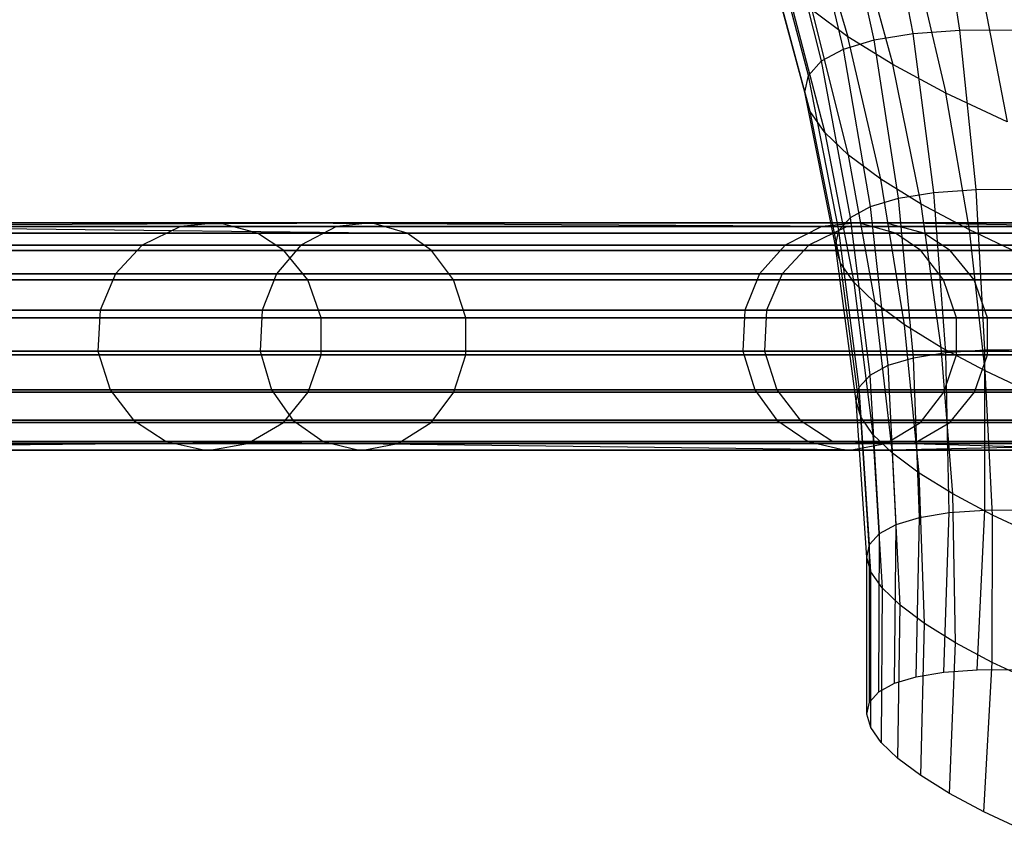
# Model space of a CAD drawing. Extents: x -11.4 to 11.4, y 1.8 to 24.6.
# Tile 82 of 199: x 1.058 to 1.995, y 12.772 to 13.542. Entities that reach past the tile are written whole.
import ezdxf

# ---------------------------------------------------------------- set-up
doc = ezdxf.new("R2010")
doc.units = 0
doc.header["$MEASUREMENT"] = 0
doc.layers.get('0').update_dxf_attribs({"color": 13, "linetype": 'CONTINUOUS'})

# ---------------------------------------------------------------- blocks, each defined once
blk = doc.blocks.new('GRUPUJ_4')
at = {"color": 0}
for p, q in [((13.35707, 11.69067, 4.76323), (13.33377, 11.84082, 4.77679)), ((13.35707, 11.69067, 4.76323), (13.33377, 11.84082, 4.77679)), ((13.27545, 11.68148, 4.6282), (13.24359, 11.83067, 4.62761)), ((13.27545, 11.68148, 4.6282), (13.24359, 11.83067, 4.62761)), ((13.31254, 11.68748, 4.69787), (13.28457, 11.83729, 4.70458)), ((13.31254, 11.68748, 4.69787), (13.28457, 11.83729, 4.70458)), ((13.24628, 11.67277, 4.55514), (13.21137, 11.82104, 4.54689)), ((13.24628, 11.67277, 4.55514), (13.21137, 11.82104, 4.54689)), ((13.211, 11.81593, 3.90158), (13.25064, 11.68435, 3.96782)), ((13.211, 11.81593, 3.90158), (13.25064, 11.68435, 3.96782)), ((13.22541, 11.66144, 4.47963), (13.18831, 11.80852, 4.46347)), ((13.22541, 11.66144, 4.47963), (13.18831, 11.80852, 4.46347)), ((13.21311, 11.64765, 4.40266), (13.17472, 11.79329, 4.37844)), ((13.21311, 11.64765, 4.40266), (13.17472, 11.79329, 4.37844)), ((13.25807, 11.78679, 3.82229), (13.29321, 11.658, 3.89612)), ((13.25807, 11.78679, 3.82229), (13.29321, 11.658, 3.89612)), ((13.20955, 11.63158, 4.32524), (13.17078, 11.77553, 4.2929)), ((13.20955, 11.63158, 4.32524), (13.17078, 11.77553, 4.2929)), ((13.21476, 11.61343, 4.24837), (13.17654, 11.75549, 4.20798)), ((13.21476, 11.61343, 4.24837), (13.17654, 11.75549, 4.20798)), ((13.3141, 11.75682, 3.7494), (13.34388, 11.6309, 3.8302)), ((13.3141, 11.75682, 3.7494), (13.34388, 11.6309, 3.8302)), ((13.19193, 11.73341, 4.12477), (13.22868, 11.59345, 4.17306)), ((13.19193, 11.73341, 4.12477), (13.22868, 11.59345, 4.17306)), ((13.37837, 11.7264, 3.68385), (13.40199, 11.60339, 3.77092)), ((13.37837, 11.7264, 3.68385), (13.40199, 11.60339, 3.77092)), ((13.25064, 11.68435, 3.96782), (13.21674, 11.7096, 4.04437)), ((13.25114, 11.57189, 4.10028), (13.21674, 11.7096, 4.04437)), ((13.25114, 11.57189, 4.10028), (13.21674, 11.7096, 4.04437)), ((13.25064, 11.68435, 3.96782), (13.21674, 11.7096, 4.04437)), ((13.31254, 11.68748, 4.69787), (13.35707, 11.69067, 4.76323)), ((13.31254, 11.68748, 4.69787), (13.35707, 11.69067, 4.76323)), ((13.35707, 11.69067, 4.76323), (13.40845, 11.69102, 4.82344)), ((13.35707, 11.69067, 4.76323), (13.40845, 11.69102, 4.82344)), ((13.37273, 11.53912, 4.75555), (13.35707, 11.69067, 4.76323)), ((13.37273, 11.53912, 4.75555), (13.35707, 11.69067, 4.76323)), ((13.24628, 11.67277, 4.55514), (13.27545, 11.68148, 4.6282)), ((13.24628, 11.67277, 4.55514), (13.27545, 11.68148, 4.6282)), ((13.29321, 11.658, 3.89612), (13.25064, 11.68435, 3.96782)), ((13.28183, 11.54904, 4.03099), (13.25064, 11.68435, 3.96782)), ((13.29321, 11.658, 3.89612), (13.25064, 11.68435, 3.96782)), ((13.28183, 11.54904, 4.03099), (13.25064, 11.68435, 3.96782)), ((13.27545, 11.68148, 4.6282), (13.31254, 11.68748, 4.69787)), ((13.27545, 11.68148, 4.6282), (13.31254, 11.68748, 4.69787)), ((13.29864, 11.53078, 4.63297), (13.27545, 11.68148, 4.6282)), ((13.29864, 11.53078, 4.63297), (13.27545, 11.68148, 4.6282)), ((13.33231, 11.53622, 4.69621), (13.31254, 11.68748, 4.69787)), ((13.33231, 11.53622, 4.69621), (13.31254, 11.68748, 4.69787)), ((13.22541, 11.66144, 4.47963), (13.24628, 11.67277, 4.55514)), ((13.22541, 11.66144, 4.47963), (13.24628, 11.67277, 4.55514)), ((13.27216, 11.52287, 4.56664), (13.24628, 11.67277, 4.55514)), ((13.27216, 11.52287, 4.56664), (13.24628, 11.67277, 4.55514)), ((13.21311, 11.64765, 4.40266), (13.22541, 11.66144, 4.47963)), ((13.21311, 11.64765, 4.40266), (13.22541, 11.66144, 4.47963)), ((13.25322, 11.51259, 4.4981), (13.22541, 11.66144, 4.47963)), ((13.25322, 11.51259, 4.4981), (13.22541, 11.66144, 4.47963)), ((13.34388, 11.6309, 3.8302), (13.29321, 11.658, 3.89612)), ((13.32036, 11.5252, 3.96609), (13.29321, 11.658, 3.89612)), ((13.34388, 11.6309, 3.8302), (13.29321, 11.658, 3.89612)), ((13.32036, 11.5252, 3.96609), (13.29321, 11.658, 3.89612)), ((13.20955, 11.63158, 4.32524), (13.21311, 11.64765, 4.40266)), ((13.20955, 11.63158, 4.32524), (13.21311, 11.64765, 4.40266)), ((13.24205, 11.50007, 4.42823), (13.21311, 11.64765, 4.40266)), ((13.24205, 11.50007, 4.42823), (13.21311, 11.64765, 4.40266)), ((13.21476, 11.61343, 4.24837), (13.20955, 11.63158, 4.32524)), ((13.23882, 11.48548, 4.35795), (13.20955, 11.63158, 4.32524)), ((13.23882, 11.48548, 4.35795), (13.20955, 11.63158, 4.32524)), ((13.21476, 11.61343, 4.24837), (13.20955, 11.63158, 4.32524)), ((13.40199, 11.60339, 3.77092), (13.34388, 11.6309, 3.8302)), ((13.36622, 11.50066, 3.90643), (13.34388, 11.6309, 3.8302)), ((13.40199, 11.60339, 3.77092), (13.34388, 11.6309, 3.8302)), ((13.36622, 11.50066, 3.90643), (13.34388, 11.6309, 3.8302)), ((13.22868, 11.59345, 4.17306), (13.21476, 11.61343, 4.24837)), ((13.24355, 11.46901, 4.28817), (13.21476, 11.61343, 4.24837)), ((13.22868, 11.59345, 4.17306), (13.21476, 11.61343, 4.24837)), ((13.24355, 11.46901, 4.28817), (13.21476, 11.61343, 4.24837)), ((13.22868, 11.59345, 4.17306), (13.25619, 11.45087, 4.21981)), ((13.25114, 11.57189, 4.10028), (13.22868, 11.59345, 4.17306)), ((13.22868, 11.59345, 4.17306), (13.25619, 11.45087, 4.21981)), ((13.25114, 11.57189, 4.10028), (13.22868, 11.59345, 4.17306)), ((13.28183, 11.54904, 4.03099), (13.25114, 11.57189, 4.10028)), ((13.27657, 11.4313, 4.15374), (13.25114, 11.57189, 4.10028)), ((13.28183, 11.54904, 4.03099), (13.25114, 11.57189, 4.10028)), ((13.27657, 11.4313, 4.15374), (13.25114, 11.57189, 4.10028)), ((13.32036, 11.5252, 3.96609), (13.28183, 11.54904, 4.03099)), ((13.30443, 11.41056, 4.09084), (13.28183, 11.54904, 4.03099)), ((13.32036, 11.5252, 3.96609), (13.28183, 11.54904, 4.03099)), ((13.30443, 11.41056, 4.09084), (13.28183, 11.54904, 4.03099)), ((13.33231, 11.53622, 4.69621), (13.37273, 11.53912, 4.75555)), ((13.33231, 11.53622, 4.69621), (13.37273, 11.53912, 4.75555)), ((13.37273, 11.53912, 4.75555), (13.41938, 11.53944, 4.8102)), ((13.37273, 11.53912, 4.75555), (13.41938, 11.53944, 4.8102)), ((13.38069, 11.38679, 4.75376), (13.37273, 11.53912, 4.75555)), ((13.38069, 11.38679, 4.75376), (13.37273, 11.53912, 4.75555)), ((13.27216, 11.52287, 4.56664), (13.29864, 11.53078, 4.63297)), ((13.27216, 11.52287, 4.56664), (13.29864, 11.53078, 4.63297)), ((13.29864, 11.53078, 4.63297), (13.33231, 11.53622, 4.69621)), ((13.29864, 11.53078, 4.63297), (13.33231, 11.53622, 4.69621)), ((13.31308, 11.37918, 4.64189), (13.29864, 11.53078, 4.63297)), ((13.31308, 11.37918, 4.64189), (13.29864, 11.53078, 4.63297)), ((13.34381, 11.38415, 4.69961), (13.33231, 11.53622, 4.69621)), ((13.34381, 11.38415, 4.69961), (13.33231, 11.53622, 4.69621)), ((13.25322, 11.51259, 4.4981), (13.27216, 11.52287, 4.56664)), ((13.25322, 11.51259, 4.4981), (13.27216, 11.52287, 4.56664)), ((13.28891, 11.37196, 4.58136), (13.27216, 11.52287, 4.56664)), ((13.28891, 11.37196, 4.58136), (13.27216, 11.52287, 4.56664)), ((13.36622, 11.50066, 3.90643), (13.32036, 11.5252, 3.96609)), ((13.33941, 11.38891, 4.03193), (13.32036, 11.5252, 3.96609)), ((13.33941, 11.38891, 4.03193), (13.32036, 11.5252, 3.96609)), ((13.36622, 11.50066, 3.90643), (13.32036, 11.5252, 3.96609)), ((13.24205, 11.50007, 4.42823), (13.25322, 11.51259, 4.4981)), ((13.24205, 11.50007, 4.42823), (13.25322, 11.51259, 4.4981)), ((13.27162, 11.36257, 4.51881), (13.25322, 11.51259, 4.4981)), ((13.27162, 11.36257, 4.51881), (13.25322, 11.51259, 4.4981)), ((11.96067, 11.50407, 18.022), (12.79754, 11.50741, 19.6295)), ((11.96067, 11.50407, 18.022), (12.79754, 11.50741, 19.6295)), ((11.96067, 11.50407, 18.022), (12.76398, 11.50407, 19.64456)), ((11.96067, 11.50407, 18.022), (12.76398, 11.50407, 19.64456)), ((11.99332, 11.50741, 18.00504), (12.79754, 11.50741, 19.6295)), ((11.99332, 11.50741, 18.00504), (12.83144, 11.49757, 19.61429)), ((11.99332, 11.50741, 18.00504), (12.83144, 11.49757, 19.61429)), ((11.99332, 11.50741, 18.00504), (12.79754, 11.50741, 19.6295)), ((12.61579, 11.50407, 34.22672), (12.15669, 11.50407, 38.0332)), ((12.61579, 11.50407, 34.22672), (12.15669, 11.50407, 38.0332)), ((12.65224, 11.50741, 34.23165), (12.19327, 11.50741, 38.03706)), ((12.65224, 11.50741, 34.23165), (12.19327, 11.50741, 38.03706)), ((12.61579, 11.50407, 34.22672), (12.57921, 11.48611, 34.22179)), ((12.61579, 11.50407, 34.22672), (12.57921, 11.48611, 34.22179)), ((12.65224, 11.50741, 34.23165), (12.61579, 11.50407, 34.22672)), ((12.65224, 11.50741, 34.23165), (12.61579, 11.50407, 34.22672)), ((13.2498, 11.50407, 29.83946), (12.61579, 11.50407, 34.22672)), ((13.2498, 11.50407, 29.83946), (12.61579, 11.50407, 34.22672)), ((12.68905, 11.49757, 34.23661), (12.65224, 11.50741, 34.23165)), ((13.28619, 11.50741, 29.84478), (12.65224, 11.50741, 34.23165)), ((12.68905, 11.49757, 34.23661), (12.65224, 11.50741, 34.23165)), ((13.2498, 11.50407, 29.83946), (12.65224, 11.50741, 34.23165)), ((13.28619, 11.50741, 29.84478), (12.65224, 11.50741, 34.23165)), ((13.2498, 11.50407, 29.83946), (12.65224, 11.50741, 34.23165)), ((12.76398, 11.50407, 19.64456), (12.7303, 11.48611, 19.65967)), ((12.76398, 11.50407, 19.64456), (12.7303, 11.48611, 19.65967)), ((12.79754, 11.50741, 19.6295), (12.76398, 11.50407, 19.64456)), ((12.79754, 11.50741, 19.6295), (12.76398, 11.50407, 19.64456)), ((12.76398, 11.50407, 19.64456), (13.22588, 11.50407, 20.81593)), ((12.76398, 11.50407, 19.64456), (13.22588, 11.50407, 20.81593)), ((12.83144, 11.49757, 19.61429), (12.79754, 11.50741, 19.6295)), ((12.79754, 11.50741, 19.6295), (13.26076, 11.50741, 20.80425)), ((12.79754, 11.50741, 19.6295), (13.26076, 11.50741, 20.80425)), ((12.83144, 11.49757, 19.61429), (12.79754, 11.50741, 19.6295)), ((13.22588, 11.50407, 20.81593), (13.19088, 11.48611, 20.82765)), ((13.22588, 11.50407, 20.81593), (13.19088, 11.48611, 20.82765)), ((13.2498, 11.50407, 29.83946), (13.21328, 11.48611, 29.83412)), ((13.2498, 11.50407, 29.83946), (13.21328, 11.48611, 29.83412)), ((13.26076, 11.50741, 20.80425), (13.22588, 11.50407, 20.81593)), ((13.26076, 11.50741, 20.80425), (13.22588, 11.50407, 20.81593)), ((13.22588, 11.50407, 20.81593), (13.54883, 11.50407, 22.01055)), ((13.22588, 11.50407, 20.81593), (13.54883, 11.50407, 22.01055)), ((13.48266, 11.50407, 28.17675), (13.2498, 11.50407, 29.83946)), ((13.48266, 11.50407, 28.17675), (13.2498, 11.50407, 29.83946)), ((13.26076, 11.50741, 20.80425), (13.58485, 11.50741, 22.00311)), ((13.29598, 11.49757, 20.79245), (13.26076, 11.50741, 20.80425)), ((13.26076, 11.50741, 20.80425), (13.58485, 11.50741, 22.00311)), ((13.29598, 11.49757, 20.79245), (13.26076, 11.50741, 20.80425)), ((13.32295, 11.49757, 29.85016), (13.28619, 11.50741, 29.84478)), ((13.48266, 11.50407, 28.17675), (13.28619, 11.50741, 29.84478)), ((13.51913, 11.50741, 28.18153), (13.28619, 11.50741, 29.84478)), ((13.48266, 11.50407, 28.17675), (13.28619, 11.50741, 29.84478)), ((13.51913, 11.50741, 28.18153), (13.28619, 11.50741, 29.84478)), ((13.32295, 11.49757, 29.85016), (13.28619, 11.50741, 29.84478)), ((12.02629, 11.49757, 17.98792), (12.83144, 11.49757, 19.61429)), ((12.02629, 11.49757, 17.98792), (12.83144, 11.49757, 19.61429)), ((12.68905, 11.49757, 34.23661), (12.23021, 11.49757, 38.04095)), ((12.68905, 11.49757, 34.23661), (12.23021, 11.49757, 38.04095)), ((13.32295, 11.49757, 29.85016), (12.68905, 11.49757, 34.23661)), ((13.32295, 11.49757, 29.85016), (12.68905, 11.49757, 34.23661)), ((12.71413, 11.48108, 34.24), (12.68905, 11.49757, 34.23661)), ((12.71413, 11.48108, 34.24), (12.68905, 11.49757, 34.23661)), ((12.85452, 11.48108, 19.60393), (12.83144, 11.49757, 19.61429)), ((12.83144, 11.49757, 19.61429), (13.29598, 11.49757, 20.79245)), ((12.85452, 11.48108, 19.60393), (12.83144, 11.49757, 19.61429)), ((12.83144, 11.49757, 19.61429), (13.29598, 11.49757, 20.79245)), ((13.23882, 11.48548, 4.35795), (13.24205, 11.50007, 4.42823)), ((13.23882, 11.48548, 4.35795), (13.24205, 11.50007, 4.42823)), ((13.26143, 11.35115, 4.45505), (13.24205, 11.50007, 4.42823)), ((13.26143, 11.35115, 4.45505), (13.24205, 11.50007, 4.42823)), ((13.31998, 11.48108, 20.78442), (13.29598, 11.49757, 20.79245)), ((13.29598, 11.49757, 20.79245), (13.62122, 11.49757, 21.99559)), ((13.29598, 11.49757, 20.79245), (13.62122, 11.49757, 21.99559)), ((13.31998, 11.48108, 20.78442), (13.29598, 11.49757, 20.79245)), ((13.34799, 11.48108, 29.85382), (13.32295, 11.49757, 29.85016)), ((13.55597, 11.49757, 28.18636), (13.32295, 11.49757, 29.85016)), ((13.55597, 11.49757, 28.18636), (13.32295, 11.49757, 29.85016)), ((13.34799, 11.48108, 29.85382), (13.32295, 11.49757, 29.85016)), ((13.41882, 11.47576, 3.85277), (13.36622, 11.50066, 3.90643)), ((13.38104, 11.36664, 3.97777), (13.36622, 11.50066, 3.90643)), ((13.41882, 11.47576, 3.85277), (13.36622, 11.50066, 3.90643)), ((13.38104, 11.36664, 3.97777), (13.36622, 11.50066, 3.90643)), ((11.92791, 11.48611, 18.03902), (12.7303, 11.48611, 19.65967)), ((11.92791, 11.48611, 18.03902), (12.7303, 11.48611, 19.65967)), ((12.57921, 11.48611, 34.22179), (12.11998, 11.48611, 38.02934)), ((12.57921, 11.48611, 34.22179), (12.11998, 11.48611, 38.02934)), ((12.57921, 11.48611, 34.22179), (12.55389, 11.45891, 34.21837)), ((12.57921, 11.48611, 34.22179), (12.55389, 11.45891, 34.21837)), ((13.21328, 11.48611, 29.83412), (12.57921, 11.48611, 34.22179)), ((13.21328, 11.48611, 29.83412), (12.57921, 11.48611, 34.22179)), ((12.7303, 11.48611, 19.65967), (12.70699, 11.45891, 19.67013)), ((12.7303, 11.48611, 19.65967), (12.70699, 11.45891, 19.67013)), ((12.7303, 11.48611, 19.65967), (13.19088, 11.48611, 20.82765)), ((12.7303, 11.48611, 19.65967), (13.19088, 11.48611, 20.82765)), ((13.19088, 11.48611, 20.82765), (13.16665, 11.45891, 20.83577)), ((13.19088, 11.48611, 20.82765), (13.16665, 11.45891, 20.83577)), ((13.21328, 11.48611, 29.83412), (13.18799, 11.45891, 29.83043)), ((13.21328, 11.48611, 29.83412), (13.18799, 11.45891, 29.83043)), ((13.19088, 11.48611, 20.82765), (13.5127, 11.48611, 22.01803)), ((13.19088, 11.48611, 20.82765), (13.5127, 11.48611, 22.01803)), ((13.44606, 11.48611, 28.17195), (13.21328, 11.48611, 29.83412)), ((13.44606, 11.48611, 28.17195), (13.21328, 11.48611, 29.83412)), ((13.24355, 11.46901, 4.28817), (13.23882, 11.48548, 4.35795)), ((13.25848, 11.33783, 4.3909), (13.23882, 11.48548, 4.35795)), ((13.25848, 11.33783, 4.3909), (13.23882, 11.48548, 4.35795)), ((13.24355, 11.46901, 4.28817), (13.23882, 11.48548, 4.35795)), ((12.04875, 11.48108, 17.97625), (12.85452, 11.48108, 19.60393)), ((12.04875, 11.48108, 17.97625), (12.85452, 11.48108, 19.60393)), ((12.71413, 11.48108, 34.24), (12.25537, 11.48108, 38.0436)), ((12.71413, 11.48108, 34.24), (12.25537, 11.48108, 38.0436)), ((13.34799, 11.48108, 29.85382), (12.71413, 11.48108, 34.24)), ((13.34799, 11.48108, 29.85382), (12.71413, 11.48108, 34.24)), ((12.73681, 11.4531, 34.24306), (12.71413, 11.48108, 34.24)), ((12.73681, 11.4531, 34.24306), (12.71413, 11.48108, 34.24)), ((12.8754, 11.4531, 19.59456), (12.85452, 11.48108, 19.60393)), ((12.85452, 11.48108, 19.60393), (13.31998, 11.48108, 20.78442)), ((12.8754, 11.4531, 19.59456), (12.85452, 11.48108, 19.60393)), ((12.85452, 11.48108, 19.60393), (13.31998, 11.48108, 20.78442)), ((13.31998, 11.48108, 20.78442), (13.64599, 11.48108, 21.99046)), ((13.34168, 11.4531, 20.77715), (13.31998, 11.48108, 20.78442)), ((13.31998, 11.48108, 20.78442), (13.64599, 11.48108, 21.99046)), ((13.34168, 11.4531, 20.77715), (13.31998, 11.48108, 20.78442)), ((13.37063, 11.4531, 29.85713), (13.34799, 11.48108, 29.85382)), ((13.58105, 11.48108, 28.18964), (13.34799, 11.48108, 29.85382)), ((13.37063, 11.4531, 29.85713), (13.34799, 11.48108, 29.85382)), ((13.58105, 11.48108, 28.18964), (13.34799, 11.48108, 29.85382)), ((13.25619, 11.45087, 4.21981), (13.24355, 11.46901, 4.28817)), ((13.2628, 11.3228, 4.32722), (13.24355, 11.46901, 4.28817)), ((13.2628, 11.3228, 4.32722), (13.24355, 11.46901, 4.28817)), ((13.25619, 11.45087, 4.21981), (13.24355, 11.46901, 4.28817)), ((11.90524, 11.45891, 18.0508), (12.70699, 11.45891, 19.67013)), ((11.90524, 11.45891, 18.0508), (12.70699, 11.45891, 19.67013)), ((12.55389, 11.45891, 34.21837), (12.09457, 11.45891, 38.02666)), ((12.55389, 11.45891, 34.21837), (12.09457, 11.45891, 38.02666)), ((12.55389, 11.45891, 34.21837), (12.53917, 11.4244, 34.21638)), ((12.55389, 11.45891, 34.21837), (12.53917, 11.4244, 34.21638)), ((13.18799, 11.45891, 29.83043), (12.55389, 11.45891, 34.21837)), ((13.18799, 11.45891, 29.83043), (12.55389, 11.45891, 34.21837)), ((12.70699, 11.45891, 19.67013), (12.69344, 11.4244, 19.67621)), ((12.70699, 11.45891, 19.67013), (12.69344, 11.4244, 19.67621)), ((12.70699, 11.45891, 19.67013), (13.16665, 11.45891, 20.83577)), ((12.70699, 11.45891, 19.67013), (13.16665, 11.45891, 20.83577)), ((13.16665, 11.45891, 20.83577), (13.15257, 11.4244, 20.84048)), ((13.16665, 11.45891, 20.83577), (13.15257, 11.4244, 20.84048)), ((13.16665, 11.45891, 20.83577), (13.48768, 11.45891, 22.0232)), ((13.16665, 11.45891, 20.83577), (13.48768, 11.45891, 22.0232)), ((13.18799, 11.45891, 29.83043), (13.1733, 11.4244, 29.82828)), ((13.18799, 11.45891, 29.83043), (13.1733, 11.4244, 29.82828)), ((13.42073, 11.45891, 28.16863), (13.18799, 11.45891, 29.83043)), ((13.42073, 11.45891, 28.16863), (13.18799, 11.45891, 29.83043)), ((12.06906, 11.4531, 17.9657), (12.8754, 11.4531, 19.59456)), ((12.06906, 11.4531, 17.9657), (12.8754, 11.4531, 19.59456)), ((12.73681, 11.4531, 34.24306), (12.27813, 11.4531, 38.046)), ((12.73681, 11.4531, 34.24306), (12.27813, 11.4531, 38.046)), ((12.74947, 11.41702, 34.24477), (12.73681, 11.4531, 34.24306)), ((13.37063, 11.4531, 29.85713), (12.73681, 11.4531, 34.24306)), ((12.74947, 11.41702, 34.24477), (12.73681, 11.4531, 34.24306)), ((13.37063, 11.4531, 29.85713), (12.73681, 11.4531, 34.24306)), ((12.88706, 11.41702, 19.58934), (12.8754, 11.4531, 19.59456)), ((12.8754, 11.4531, 19.59456), (13.34168, 11.4531, 20.77715)), ((12.8754, 11.4531, 19.59456), (13.34168, 11.4531, 20.77715)), ((12.88706, 11.41702, 19.58934), (12.8754, 11.4531, 19.59456)), ((13.25619, 11.45087, 4.21981), (13.27433, 11.30625, 4.26483)), ((13.27657, 11.4313, 4.15374), (13.25619, 11.45087, 4.21981)), ((13.25619, 11.45087, 4.21981), (13.27433, 11.30625, 4.26483)), ((13.27657, 11.4313, 4.15374), (13.25619, 11.45087, 4.21981)), ((13.35379, 11.41702, 20.7731), (13.34168, 11.4531, 20.77715)), ((13.34168, 11.4531, 20.77715), (13.6684, 11.4531, 21.98583)), ((13.34168, 11.4531, 20.77715), (13.6684, 11.4531, 21.98583)), ((13.35379, 11.41702, 20.7731), (13.34168, 11.4531, 20.77715)), ((13.38327, 11.41702, 29.85898), (13.37063, 11.4531, 29.85713)), ((13.60374, 11.4531, 28.19262), (13.37063, 11.4531, 29.85713)), ((13.38327, 11.41702, 29.85898), (13.37063, 11.4531, 29.85713)), ((13.60374, 11.4531, 28.19262), (13.37063, 11.4531, 29.85713)), ((13.30443, 11.41056, 4.09084), (13.27657, 11.4313, 4.15374)), ((13.29294, 11.28839, 4.20454), (13.27657, 11.4313, 4.15374)), ((13.30443, 11.41056, 4.09084), (13.27657, 11.4313, 4.15374)), ((13.29294, 11.28839, 4.20454), (13.27657, 11.4313, 4.15374)), ((11.89205, 11.4244, 18.05764), (12.69344, 11.4244, 19.67621)), ((11.89205, 11.4244, 18.05764), (12.69344, 11.4244, 19.67621)), ((12.53917, 11.4244, 34.21638), (12.0798, 11.4244, 38.0251)), ((12.53917, 11.4244, 34.21638), (12.0798, 11.4244, 38.0251)), ((12.53917, 11.4244, 34.21638), (12.53721, 11.38533, 34.21612)), ((12.53917, 11.4244, 34.21638), (12.53721, 11.38533, 34.21612)), ((13.1733, 11.4244, 29.82828), (12.53917, 11.4244, 34.21638)), ((13.1733, 11.4244, 29.82828), (12.53917, 11.4244, 34.21638)), ((12.69344, 11.4244, 19.67621), (12.69164, 11.38533, 19.67702)), ((12.69344, 11.4244, 19.67621), (12.69164, 11.38533, 19.67702)), ((12.69344, 11.4244, 19.67621), (13.15257, 11.4244, 20.84048)), ((12.69344, 11.4244, 19.67621), (13.15257, 11.4244, 20.84048)), ((13.15257, 11.4244, 20.84048), (13.1507, 11.38533, 20.84111)), ((13.15257, 11.4244, 20.84048), (13.1507, 11.38533, 20.84111)), ((13.15257, 11.4244, 20.84048), (13.47314, 11.4244, 22.02621)), ((13.15257, 11.4244, 20.84048), (13.47314, 11.4244, 22.02621)), ((13.1733, 11.4244, 29.82828), (13.17135, 11.38533, 29.82799)), ((13.1733, 11.4244, 29.82828), (13.17135, 11.38533, 29.82799)), ((13.406, 11.4244, 28.1667), (13.1733, 11.4244, 29.82828)), ((13.406, 11.4244, 28.1667), (13.1733, 11.4244, 29.82828)), ((12.0804, 11.41702, 17.95981), (12.88706, 11.41702, 19.58934)), ((12.0804, 11.41702, 17.95981), (12.88706, 11.41702, 19.58934)), ((12.74947, 11.41702, 34.24477), (12.29084, 11.41702, 38.04733)), ((12.74947, 11.41702, 34.24477), (12.29084, 11.41702, 38.04733)), ((13.38327, 11.41702, 29.85898), (12.74947, 11.41702, 34.24477)), ((12.74947, 11.38197, 34.24477), (12.74947, 11.41702, 34.24477)), ((13.38327, 11.41702, 29.85898), (12.74947, 11.41702, 34.24477)), ((12.74947, 11.38197, 34.24477), (12.74947, 11.41702, 34.24477)), ((12.88706, 11.38197, 19.58934), (12.88706, 11.41702, 19.58934)), ((12.88706, 11.41702, 19.58934), (13.35379, 11.41702, 20.7731)), ((12.88706, 11.38197, 19.58934), (12.88706, 11.41702, 19.58934)), ((12.88706, 11.41702, 19.58934), (13.35379, 11.41702, 20.7731)), ((13.33941, 11.38891, 4.03193), (13.30443, 11.41056, 4.09084)), ((13.31836, 11.26946, 4.14713), (13.30443, 11.41056, 4.09084)), ((13.31836, 11.26946, 4.14713), (13.30443, 11.41056, 4.09084)), ((13.33941, 11.38891, 4.03193), (13.30443, 11.41056, 4.09084)), ((13.35379, 11.41702, 20.7731), (13.68091, 11.41702, 21.98324)), ((13.35379, 11.38197, 20.7731), (13.35379, 11.41702, 20.7731)), ((13.35379, 11.41702, 20.7731), (13.68091, 11.41702, 21.98324)), ((13.35379, 11.38197, 20.7731), (13.35379, 11.41702, 20.7731)), ((13.38327, 11.38197, 29.85898), (13.38327, 11.41702, 29.85898)), ((13.61641, 11.41702, 28.19428), (13.38327, 11.41702, 29.85898)), ((13.61641, 11.41702, 28.19428), (13.38327, 11.41702, 29.85898)), ((13.38327, 11.38197, 29.85898), (13.38327, 11.41702, 29.85898)), ((11.8903, 11.38533, 18.05855), (12.69164, 11.38533, 19.67702)), ((11.8903, 11.38533, 18.05855), (12.69164, 11.38533, 19.67702)), ((12.53721, 11.38533, 34.21612), (12.07784, 11.38533, 38.0249)), ((12.53721, 11.38533, 34.21612), (12.07784, 11.38533, 38.0249)), ((12.0804, 11.38197, 17.95981), (12.88706, 11.38197, 19.58934)), ((12.0804, 11.38197, 17.95981), (12.88706, 11.38197, 19.58934)), ((12.74947, 11.38197, 34.24477), (12.29084, 11.38197, 38.04733)), ((12.74947, 11.38197, 34.24477), (12.29084, 11.38197, 38.04733)), ((12.53721, 11.38533, 34.21612), (12.54894, 11.34851, 34.2177)), ((13.17135, 11.38533, 29.82799), (12.53721, 11.38533, 34.21612)), ((12.53721, 11.38533, 34.21612), (12.54894, 11.34851, 34.2177)), ((13.17135, 11.38533, 29.82799), (12.53721, 11.38533, 34.21612)), ((12.69164, 11.38533, 19.67702), (13.1507, 11.38533, 20.84111)), ((12.69164, 11.38533, 19.67702), (12.70243, 11.34851, 19.67217)), ((12.69164, 11.38533, 19.67702), (13.1507, 11.38533, 20.84111)), ((12.69164, 11.38533, 19.67702), (12.70243, 11.34851, 19.67217)), ((12.73715, 11.3465, 34.24311), (12.74947, 11.38197, 34.24477)), ((12.73715, 11.3465, 34.24311), (12.74947, 11.38197, 34.24477)), ((13.38327, 11.38197, 29.85898), (12.74947, 11.38197, 34.24477)), ((13.38327, 11.38197, 29.85898), (12.74947, 11.38197, 34.24477)), ((12.87572, 11.3465, 19.59442), (12.88706, 11.38197, 19.58934)), ((12.87572, 11.3465, 19.59442), (12.88706, 11.38197, 19.58934)), ((12.88706, 11.38197, 19.58934), (13.35379, 11.38197, 20.7731)), ((12.88706, 11.38197, 19.58934), (13.35379, 11.38197, 20.7731)), ((13.1507, 11.38533, 20.84111), (13.47121, 11.38533, 22.02661)), ((13.1507, 11.38533, 20.84111), (13.16192, 11.34851, 20.83735)), ((13.1507, 11.38533, 20.84111), (13.47121, 11.38533, 22.02661)), ((13.1507, 11.38533, 20.84111), (13.16192, 11.34851, 20.83735)), ((13.17135, 11.38533, 29.82799), (13.18305, 11.34851, 29.82971)), ((13.17135, 11.38533, 29.82799), (13.18305, 11.34851, 29.82971)), ((13.40405, 11.38533, 28.16645), (13.17135, 11.38533, 29.82799)), ((13.40405, 11.38533, 28.16645), (13.17135, 11.38533, 29.82799)), ((13.31308, 11.37918, 4.64189), (13.34381, 11.38415, 4.69961)), ((13.31308, 11.37918, 4.64189), (13.34381, 11.38415, 4.69961)), ((13.38104, 11.36664, 3.97777), (13.33941, 11.38891, 4.03193)), ((13.35028, 11.2497, 4.09336), (13.33941, 11.38891, 4.03193)), ((13.38104, 11.36664, 3.97777), (13.33941, 11.38891, 4.03193)), ((13.35028, 11.2497, 4.09336), (13.33941, 11.38891, 4.03193)), ((13.342, 11.3465, 20.77704), (13.35379, 11.38197, 20.7731)), ((13.342, 11.3465, 20.77704), (13.35379, 11.38197, 20.7731)), ((13.34381, 11.38415, 4.69961), (13.38069, 11.38679, 4.75376)), ((13.34381, 11.38415, 4.69961), (13.38069, 11.38679, 4.75376)), ((13.34697, 11.23186, 4.70806), (13.34381, 11.38415, 4.69961)), ((13.34697, 11.23186, 4.70806), (13.34381, 11.38415, 4.69961)), ((13.35379, 11.38197, 20.7731), (13.68091, 11.38197, 21.98324)), ((13.35379, 11.38197, 20.7731), (13.68091, 11.38197, 21.98324)), ((13.37097, 11.3465, 29.85718), (13.38327, 11.38197, 29.85898)), ((13.37097, 11.3465, 29.85718), (13.38327, 11.38197, 29.85898)), ((13.38069, 11.38679, 4.75376), (13.42326, 11.38708, 4.80364)), ((13.38069, 11.38679, 4.75376), (13.42326, 11.38708, 4.80364)), ((13.38092, 11.2343, 4.75789), (13.38069, 11.38679, 4.75376)), ((13.38092, 11.2343, 4.75789), (13.38069, 11.38679, 4.75376)), ((13.61641, 11.38197, 28.19428), (13.38327, 11.38197, 29.85898)), ((13.61641, 11.38197, 28.19428), (13.38327, 11.38197, 29.85898)), ((13.27162, 11.36257, 4.51881), (13.28891, 11.37196, 4.58136)), ((13.27162, 11.36257, 4.51881), (13.28891, 11.37196, 4.58136)), ((13.28891, 11.37196, 4.58136), (13.31308, 11.37918, 4.64189)), ((13.28891, 11.37196, 4.58136), (13.31308, 11.37918, 4.64189)), ((13.29646, 11.22065, 4.59924), (13.28891, 11.37196, 4.58136)), ((13.29646, 11.22065, 4.59924), (13.28891, 11.37196, 4.58136)), ((13.3187, 11.22729, 4.65494), (13.31308, 11.37918, 4.64189)), ((13.3187, 11.22729, 4.65494), (13.31308, 11.37918, 4.64189)), ((13.26143, 11.35115, 4.45505), (13.27162, 11.36257, 4.51881)), ((13.26143, 11.35115, 4.45505), (13.27162, 11.36257, 4.51881)), ((13.28054, 11.21201, 4.54167), (13.27162, 11.36257, 4.51881)), ((13.28054, 11.21201, 4.54167), (13.27162, 11.36257, 4.51881)), ((13.42879, 11.34404, 3.92907), (13.38104, 11.36664, 3.97777)), ((13.38828, 11.22938, 4.04393), (13.38104, 11.36664, 3.97777)), ((13.38828, 11.22938, 4.04393), (13.38104, 11.36664, 3.97777)), ((13.42879, 11.34404, 3.92907), (13.38104, 11.36664, 3.97777)), ((11.9008, 11.34851, 18.0531), (12.70243, 11.34851, 19.67217)), ((11.9008, 11.34851, 18.0531), (12.70243, 11.34851, 19.67217)), ((12.06936, 11.3465, 17.96554), (12.87572, 11.3465, 19.59442)), ((12.06936, 11.3465, 17.96554), (12.87572, 11.3465, 19.59442)), ((12.54894, 11.34851, 34.2177), (12.0896, 11.34851, 38.02614)), ((12.54894, 11.34851, 34.2177), (12.0896, 11.34851, 38.02614)), ((12.73715, 11.3465, 34.24311), (12.27847, 11.3465, 38.04603)), ((12.73715, 11.3465, 34.24311), (12.27847, 11.3465, 38.04603)), ((13.18305, 11.34851, 29.82971), (12.54894, 11.34851, 34.2177)), ((12.54894, 11.34851, 34.2177), (12.57098, 11.31979, 34.22067)), ((12.54894, 11.34851, 34.2177), (12.57098, 11.31979, 34.22067)), ((13.18305, 11.34851, 29.82971), (12.54894, 11.34851, 34.2177)), ((12.70243, 11.34851, 19.67217), (13.16192, 11.34851, 20.83735)), ((12.70243, 11.34851, 19.67217), (12.72272, 11.31979, 19.66307)), ((12.70243, 11.34851, 19.67217), (13.16192, 11.34851, 20.83735)), ((12.70243, 11.34851, 19.67217), (12.72272, 11.31979, 19.66307)), ((12.7137, 11.31754, 34.23994), (12.73715, 11.3465, 34.24311)), ((12.7137, 11.31754, 34.23994), (12.73715, 11.3465, 34.24311)), ((13.37097, 11.3465, 29.85718), (12.73715, 11.3465, 34.24311)), ((13.37097, 11.3465, 29.85718), (12.73715, 11.3465, 34.24311)), ((12.85413, 11.31754, 19.60411), (12.87572, 11.3465, 19.59442)), ((12.85413, 11.31754, 19.60411), (12.87572, 11.3465, 19.59442)), ((12.87572, 11.3465, 19.59442), (13.342, 11.3465, 20.77704)), ((12.87572, 11.3465, 19.59442), (13.342, 11.3465, 20.77704)), ((13.16192, 11.34851, 20.83735), (13.48279, 11.34851, 22.02421)), ((13.16192, 11.34851, 20.83735), (13.183, 11.31979, 20.83029)), ((13.16192, 11.34851, 20.83735), (13.48279, 11.34851, 22.02421)), ((13.16192, 11.34851, 20.83735), (13.183, 11.31979, 20.83029)), ((13.18305, 11.34851, 29.82971), (13.20505, 11.31979, 29.83292)), ((13.18305, 11.34851, 29.82971), (13.20505, 11.31979, 29.83292)), ((13.41578, 11.34851, 28.16799), (13.18305, 11.34851, 29.82971)), ((13.41578, 11.34851, 28.16799), (13.18305, 11.34851, 29.82971)), ((13.25848, 11.33783, 4.3909), (13.26143, 11.35115, 4.45505)), ((13.25848, 11.33783, 4.3909), (13.26143, 11.35115, 4.45505)), ((13.27117, 11.2015, 4.48299), (13.26143, 11.35115, 4.45505)), ((13.27117, 11.2015, 4.48299), (13.26143, 11.35115, 4.45505)), ((13.31956, 11.31754, 20.78456), (13.342, 11.3465, 20.77704)), ((13.31956, 11.31754, 20.78456), (13.342, 11.3465, 20.77704)), ((13.342, 11.3465, 20.77704), (13.66873, 11.3465, 21.98576)), ((13.342, 11.3465, 20.77704), (13.66873, 11.3465, 21.98576)), ((13.34756, 11.31754, 29.85376), (13.37097, 11.3465, 29.85718)), ((13.34756, 11.31754, 29.85376), (13.37097, 11.3465, 29.85718)), ((13.60408, 11.3465, 28.19266), (13.37097, 11.3465, 29.85718)), ((13.60408, 11.3465, 28.19266), (13.37097, 11.3465, 29.85718)), ((13.2628, 11.3228, 4.32722), (13.25848, 11.33783, 4.3909)), ((13.26845, 11.18925, 4.42396), (13.25848, 11.33783, 4.3909)), ((13.2628, 11.3228, 4.32722), (13.25848, 11.33783, 4.3909)), ((13.26845, 11.18925, 4.42396), (13.25848, 11.33783, 4.3909)), ((11.92054, 11.31979, 18.04285), (12.72272, 11.31979, 19.66307)), ((11.92054, 11.31979, 18.04285), (12.72272, 11.31979, 19.66307)), ((12.04836, 11.31754, 17.97645), (12.85413, 11.31754, 19.60411)), ((12.04836, 11.31754, 17.97645), (12.85413, 11.31754, 19.60411)), ((12.57098, 11.31979, 34.22067), (12.11172, 11.31979, 38.02846)), ((12.57098, 11.31979, 34.22067), (12.11172, 11.31979, 38.02846)), ((12.7137, 11.31754, 34.23994), (12.25494, 11.31754, 38.04356)), ((12.7137, 11.31754, 34.23994), (12.25494, 11.31754, 38.04356)), ((12.57098, 11.31979, 34.22067), (12.60214, 11.29963, 34.22488)), ((13.20505, 11.31979, 29.83292), (12.57098, 11.31979, 34.22067)), ((12.57098, 11.31979, 34.22067), (12.60214, 11.29963, 34.22488)), ((13.20505, 11.31979, 29.83292), (12.57098, 11.31979, 34.22067)), ((12.67937, 11.29743, 34.23531), (12.7137, 11.31754, 34.23994)), ((12.67937, 11.29743, 34.23531), (12.7137, 11.31754, 34.23994)), ((13.34756, 11.31754, 29.85376), (12.7137, 11.31754, 34.23994)), ((13.34756, 11.31754, 29.85376), (12.7137, 11.31754, 34.23994)), ((12.72272, 11.31979, 19.66307), (12.75142, 11.29963, 19.6502)), ((12.72272, 11.31979, 19.66307), (13.183, 11.31979, 20.83029)), ((12.72272, 11.31979, 19.66307), (13.183, 11.31979, 20.83029)), ((12.72272, 11.31979, 19.66307), (12.75142, 11.29963, 19.6502)), ((12.82252, 11.29743, 19.61829), (12.85413, 11.31754, 19.60411)), ((12.82252, 11.29743, 19.61829), (12.85413, 11.31754, 19.60411)), ((12.85413, 11.31754, 19.60411), (13.31956, 11.31754, 20.78456)), ((12.85413, 11.31754, 19.60411), (13.31956, 11.31754, 20.78456)), ((13.183, 11.31979, 20.83029), (13.50456, 11.31979, 22.01971)), ((13.183, 11.31979, 20.83029), (13.21282, 11.29963, 20.8203)), ((13.183, 11.31979, 20.83029), (13.21282, 11.29963, 20.8203)), ((13.183, 11.31979, 20.83029), (13.50456, 11.31979, 22.01971)), ((13.43783, 11.31979, 28.17088), (13.20505, 11.31979, 29.83292)), ((13.20505, 11.31979, 29.83292), (13.23617, 11.29963, 29.83747)), ((13.43783, 11.31979, 28.17088), (13.20505, 11.31979, 29.83292)), ((13.20505, 11.31979, 29.83292), (13.23617, 11.29963, 29.83747)), ((13.27433, 11.30625, 4.26483), (13.2628, 11.3228, 4.32722)), ((13.27242, 11.17541, 4.36536), (13.2628, 11.3228, 4.32722)), ((13.27242, 11.17541, 4.36536), (13.2628, 11.3228, 4.32722)), ((13.27433, 11.30625, 4.26483), (13.2628, 11.3228, 4.32722)), ((13.28672, 11.29743, 20.79556), (13.31956, 11.31754, 20.78456)), ((13.28672, 11.29743, 20.79556), (13.31956, 11.31754, 20.78456)), ((13.31328, 11.29743, 29.84875), (13.34756, 11.31754, 29.85376)), ((13.31328, 11.29743, 29.84875), (13.34756, 11.31754, 29.85376)), ((13.31956, 11.31754, 20.78456), (13.64557, 11.31754, 21.99055)), ((13.31956, 11.31754, 20.78456), (13.64557, 11.31754, 21.99055)), ((13.58062, 11.31754, 28.18959), (13.34756, 11.31754, 29.85376)), ((13.58062, 11.31754, 28.18959), (13.34756, 11.31754, 29.85376)), ((13.29294, 11.28839, 4.20454), (13.27433, 11.30625, 4.26483)), ((13.27433, 11.30625, 4.26483), (13.28304, 11.16018, 4.30794)), ((13.27433, 11.30625, 4.26483), (13.28304, 11.16018, 4.30794)), ((13.29294, 11.28839, 4.20454), (13.27433, 11.30625, 4.26483)), ((11.94845, 11.29963, 18.02835), (12.75142, 11.29963, 19.6502)), ((11.94845, 11.29963, 18.02835), (12.75142, 11.29963, 19.6502)), ((11.98165, 11.29132, 18.01111), (12.75142, 11.29963, 19.6502)), ((11.98165, 11.29132, 18.01111), (12.75142, 11.29963, 19.6502)), ((12.01762, 11.29743, 17.99242), (12.82252, 11.29743, 19.61829)), ((12.01762, 11.29743, 17.99242), (12.82252, 11.29743, 19.61829)), ((12.60214, 11.29963, 34.22488), (12.14299, 11.29963, 38.03176)), ((12.60214, 11.29963, 34.22488), (12.14299, 11.29963, 38.03176)), ((12.67937, 11.29743, 34.23531), (12.2205, 11.29743, 38.03993)), ((12.67937, 11.29743, 34.23531), (12.2205, 11.29743, 38.03993)), ((12.60214, 11.29963, 34.22488), (12.6392, 11.29132, 34.22988)), ((13.27318, 11.29132, 29.84288), (12.60214, 11.29963, 34.22488)), ((12.60214, 11.29963, 34.22488), (12.6392, 11.29132, 34.22988)), ((13.23617, 11.29963, 29.83747), (12.60214, 11.29963, 34.22488)), ((13.27318, 11.29132, 29.84288), (12.60214, 11.29963, 34.22488)), ((13.23617, 11.29963, 29.83747), (12.60214, 11.29963, 34.22488)), ((12.64359, 11.29123, 34.23048), (12.67937, 11.29743, 34.23531)), ((12.64359, 11.29123, 34.23048), (12.67937, 11.29743, 34.23531)), ((13.31328, 11.29743, 29.84875), (12.67937, 11.29743, 34.23531)), ((13.31328, 11.29743, 29.84875), (12.67937, 11.29743, 34.23531)), ((12.75142, 11.29963, 19.6502), (13.21282, 11.29963, 20.8203)), ((12.75142, 11.29963, 19.6502), (12.78554, 11.29132, 19.63489)), ((12.75142, 11.29963, 19.6502), (13.21282, 11.29963, 20.8203)), ((12.75142, 11.29963, 19.6502), (12.78554, 11.29132, 19.63489)), ((12.78958, 11.29123, 19.63308), (12.82252, 11.29743, 19.61829)), ((12.78958, 11.29123, 19.63308), (12.82252, 11.29743, 19.61829)), ((12.82252, 11.29743, 19.61829), (13.28672, 11.29743, 20.79556)), ((12.82252, 11.29743, 19.61829), (13.28672, 11.29743, 20.79556)), ((13.21282, 11.29963, 20.8203), (13.53535, 11.29963, 22.01334)), ((13.21282, 11.29963, 20.8203), (13.24829, 11.29132, 20.80843)), ((13.21282, 11.29963, 20.8203), (13.53535, 11.29963, 22.01334)), ((13.21282, 11.29963, 20.8203), (13.24829, 11.29132, 20.80843)), ((13.46901, 11.29963, 28.17496), (13.23617, 11.29963, 29.83747)), ((13.50609, 11.29132, 28.17982), (13.23617, 11.29963, 29.83747)), ((13.46901, 11.29963, 28.17496), (13.23617, 11.29963, 29.83747)), ((13.50609, 11.29132, 28.17982), (13.23617, 11.29963, 29.83747)), ((13.25248, 11.29123, 20.80702), (13.28672, 11.29743, 20.79556)), ((13.25248, 11.29123, 20.80702), (13.28672, 11.29743, 20.79556)), ((13.27755, 11.29123, 29.84352), (13.54628, 11.29743, 28.18509)), ((13.27755, 11.29123, 29.84352), (13.54628, 11.29743, 28.18509)), ((13.28672, 11.29743, 20.79556), (13.61166, 11.29743, 21.99756)), ((13.28672, 11.29743, 20.79556), (13.61166, 11.29743, 21.99756)), ((13.54628, 11.29743, 28.18509), (13.31328, 11.29743, 29.84875)), ((13.54628, 11.29743, 28.18509), (13.31328, 11.29743, 29.84875)), ((11.98165, 11.29132, 18.01111), (12.78554, 11.29132, 19.63489)), ((11.98165, 11.29132, 18.01111), (12.78554, 11.29132, 19.63489)), ((11.98557, 11.29123, 18.00907), (12.78554, 11.29132, 19.63489)), ((11.98557, 11.29123, 18.00907), (12.78554, 11.29132, 19.63489)), ((11.98557, 11.29123, 18.00907), (12.78958, 11.29123, 19.63308)), ((11.98557, 11.29123, 18.00907), (12.78958, 11.29123, 19.63308)), ((12.6392, 11.29132, 34.22988), (12.18019, 11.29132, 38.03568)), ((12.6392, 11.29132, 34.22988), (12.18019, 11.29132, 38.03568)), ((12.64359, 11.29123, 34.23048), (12.18458, 11.29123, 38.03614)), ((12.64359, 11.29123, 34.23048), (12.18458, 11.29123, 38.03614)), ((13.27318, 11.29132, 29.84288), (12.6392, 11.29132, 34.22988)), ((13.27318, 11.29132, 29.84288), (12.6392, 11.29132, 34.22988)), ((13.27755, 11.29123, 29.84352), (12.6392, 11.29132, 34.22988)), ((13.27755, 11.29123, 29.84352), (12.6392, 11.29132, 34.22988)), ((13.27755, 11.29123, 29.84352), (12.64359, 11.29123, 34.23048)), ((13.27755, 11.29123, 29.84352), (12.64359, 11.29123, 34.23048)), ((12.78554, 11.29132, 19.63489), (13.24829, 11.29132, 20.80843)), ((12.78554, 11.29132, 19.63489), (12.78958, 11.29123, 19.63308)), ((12.78554, 11.29132, 19.63489), (13.24829, 11.29132, 20.80843)), ((12.78554, 11.29132, 19.63489), (12.78958, 11.29123, 19.63308)), ((12.78958, 11.29123, 19.63308), (13.25248, 11.29123, 20.80702)), ((12.78958, 11.29123, 19.63308), (13.25248, 11.29123, 20.80702)), ((13.24829, 11.29132, 20.80843), (13.25248, 11.29123, 20.80702)), ((13.24829, 11.29132, 20.80843), (13.57197, 11.29132, 22.00577)), ((13.24829, 11.29132, 20.80843), (13.57197, 11.29132, 22.00577)), ((13.24829, 11.29132, 20.80843), (13.25248, 11.29123, 20.80702)), ((13.25248, 11.29123, 20.80702), (13.5763, 11.29123, 22.00487)), ((13.25248, 11.29123, 20.80702), (13.5763, 11.29123, 22.00487)), ((13.51047, 11.29123, 28.1804), (13.27318, 11.29132, 29.84288)), ((13.50609, 11.29132, 28.17982), (13.27318, 11.29132, 29.84288)), ((13.51047, 11.29123, 28.1804), (13.27318, 11.29132, 29.84288)), ((13.50609, 11.29132, 28.17982), (13.27318, 11.29132, 29.84288)), ((13.51047, 11.29123, 28.1804), (13.27755, 11.29123, 29.84352)), ((13.51047, 11.29123, 28.1804), (13.27755, 11.29123, 29.84352)), ((13.31836, 11.26946, 4.14713), (13.29294, 11.28839, 4.20454)), ((13.30016, 11.14374, 4.25245), (13.29294, 11.28839, 4.20454)), ((13.31836, 11.26946, 4.14713), (13.29294, 11.28839, 4.20454)), ((13.30016, 11.14374, 4.25245), (13.29294, 11.28839, 4.20454)), ((13.35028, 11.2497, 4.09336), (13.31836, 11.26946, 4.14713)), ((13.32356, 11.12632, 4.19962), (13.31836, 11.26946, 4.14713)), ((13.35028, 11.2497, 4.09336), (13.31836, 11.26946, 4.14713)), ((13.32356, 11.12632, 4.19962), (13.31836, 11.26946, 4.14713)), ((13.38828, 11.22938, 4.04393), (13.35028, 11.2497, 4.09336)), ((13.35294, 11.10814, 4.15014), (13.35028, 11.2497, 4.09336)), ((13.35294, 11.10814, 4.15014), (13.35028, 11.2497, 4.09336)), ((13.38828, 11.22938, 4.04393), (13.35028, 11.2497, 4.09336)), ((13.3187, 11.22729, 4.65494), (13.34697, 11.23186, 4.70806)), ((13.3187, 11.22729, 4.65494), (13.34697, 11.23186, 4.70806)), ((13.34181, 11.08, 4.72152), (13.34697, 11.23186, 4.70806)), ((13.34181, 11.08, 4.72152), (13.34697, 11.23186, 4.70806)), ((13.34697, 11.23186, 4.70806), (13.38092, 11.2343, 4.75789)), ((13.34697, 11.23186, 4.70806), (13.38092, 11.2343, 4.75789)), ((13.37341, 11.08226, 4.76792), (13.38092, 11.2343, 4.75789)), ((13.37341, 11.08226, 4.76792), (13.38092, 11.2343, 4.75789)), ((13.38092, 11.2343, 4.75789), (13.4201, 11.23457, 4.80379)), ((13.38092, 11.2343, 4.75789), (13.4201, 11.23457, 4.80379)), ((13.28054, 11.21201, 4.54167), (13.29646, 11.22065, 4.59924)), ((13.28054, 11.21201, 4.54167), (13.29646, 11.22065, 4.59924)), ((13.29477, 11.06955, 4.62019), (13.29646, 11.22065, 4.59924)), ((13.29477, 11.06955, 4.62019), (13.29646, 11.22065, 4.59924)), ((13.29646, 11.22065, 4.59924), (13.3187, 11.22729, 4.65494)), ((13.29646, 11.22065, 4.59924), (13.3187, 11.22729, 4.65494)), ((13.31547, 11.07574, 4.67206), (13.3187, 11.22729, 4.65494)), ((13.31547, 11.07574, 4.67206), (13.3187, 11.22729, 4.65494)), ((13.3879, 11.08944, 4.10465), (13.38828, 11.22938, 4.04393)), ((13.3879, 11.08944, 4.10465), (13.38828, 11.22938, 4.04393)), ((13.43186, 11.20875, 3.99949), (13.38828, 11.22938, 4.04393)), ((13.43186, 11.20875, 3.99949), (13.38828, 11.22938, 4.04393)), ((13.27117, 11.2015, 4.48299), (13.28054, 11.21201, 4.54167)), ((13.27117, 11.2015, 4.48299), (13.28054, 11.21201, 4.54167)), ((13.27995, 11.06151, 4.56659), (13.28054, 11.21201, 4.54167)), ((13.27995, 11.06151, 4.56659), (13.28054, 11.21201, 4.54167)), ((13.26845, 11.18925, 4.42396), (13.27117, 11.2015, 4.48299)), ((13.26845, 11.18925, 4.42396), (13.27117, 11.2015, 4.48299)), ((13.27122, 11.05172, 4.51195), (13.27117, 11.2015, 4.48299)), ((13.27122, 11.05172, 4.51195), (13.27117, 11.2015, 4.48299)), ((13.27242, 11.17541, 4.36536), (13.26845, 11.18925, 4.42396)), ((13.26869, 11.04031, 4.45699), (13.26845, 11.18925, 4.42396)), ((13.26869, 11.04031, 4.45699), (13.26845, 11.18925, 4.42396)), ((13.27242, 11.17541, 4.36536), (13.26845, 11.18925, 4.42396)), ((13.27239, 11.02743, 4.40242), (13.27242, 11.17541, 4.36536)), ((13.27239, 11.02743, 4.40242), (13.27242, 11.17541, 4.36536)), ((13.28304, 11.16018, 4.30794), (13.27242, 11.17541, 4.36536)), ((13.28304, 11.16018, 4.30794), (13.27242, 11.17541, 4.36536)), ((13.28304, 11.16018, 4.30794), (13.28228, 11.01325, 4.34896)), ((13.28304, 11.16018, 4.30794), (13.28228, 11.01325, 4.34896)), ((13.30016, 11.14374, 4.25245), (13.28304, 11.16018, 4.30794)), ((13.30016, 11.14374, 4.25245), (13.28304, 11.16018, 4.30794)), ((13.29822, 10.99795, 4.2973), (13.30016, 11.14374, 4.25245)), ((13.29822, 10.99795, 4.2973), (13.30016, 11.14374, 4.25245)), ((13.32356, 11.12632, 4.19962), (13.30016, 11.14374, 4.25245)), ((13.32356, 11.12632, 4.19962), (13.30016, 11.14374, 4.25245)), ((13.32, 10.98173, 4.24811), (13.32356, 11.12632, 4.19962)), ((13.32, 10.98173, 4.24811), (13.32356, 11.12632, 4.19962)), ((13.35294, 11.10814, 4.15014), (13.32356, 11.12632, 4.19962)), ((13.35294, 11.10814, 4.15014), (13.32356, 11.12632, 4.19962)), ((13.34736, 10.9648, 4.20204), (13.35294, 11.10814, 4.15014)), ((13.34736, 10.9648, 4.20204), (13.35294, 11.10814, 4.15014)), ((13.3879, 11.08944, 4.10465), (13.35294, 11.10814, 4.15014)), ((13.3879, 11.08944, 4.10465), (13.35294, 11.10814, 4.15014)), ((13.37991, 10.94738, 4.15968), (13.3879, 11.08944, 4.10465)), ((13.37991, 10.94738, 4.15968), (13.3879, 11.08944, 4.10465)), ((13.428, 11.07045, 4.06375), (13.3879, 11.08944, 4.10465)), ((13.428, 11.07045, 4.06375), (13.3879, 11.08944, 4.10465)), ((13.34181, 11.08, 4.72152), (13.37341, 11.08226, 4.76792)), ((13.34181, 11.08, 4.72152), (13.37341, 11.08226, 4.76792)), ((13.37341, 11.08226, 4.76792), (13.40989, 11.08251, 4.81066)), ((13.37341, 11.08226, 4.76792), (13.40989, 11.08251, 4.81066)), ((13.29477, 11.06955, 4.62019), (13.31547, 11.07574, 4.67206)), ((13.29477, 11.06955, 4.62019), (13.31547, 11.07574, 4.67206)), ((13.31547, 11.07574, 4.67206), (13.34181, 11.08, 4.72152)), ((13.31547, 11.07574, 4.67206), (13.34181, 11.08, 4.72152)), ((13.27122, 11.05172, 4.51195), (13.27995, 11.06151, 4.56659)), ((13.27122, 11.05172, 4.51195), (13.27995, 11.06151, 4.56659)), ((13.27995, 11.06151, 4.56659), (13.29477, 11.06955, 4.62019)), ((13.27995, 11.06151, 4.56659), (13.29477, 11.06955, 4.62019)), ((13.26869, 11.04031, 4.45699), (13.27122, 11.05172, 4.51195)), ((13.26869, 11.04031, 4.45699), (13.27122, 11.05172, 4.51195)), ((13.27239, 11.02743, 4.40242), (13.26869, 11.04031, 4.45699)), ((13.27239, 11.02743, 4.40242), (13.26869, 11.04031, 4.45699)), ((13.28228, 11.01325, 4.34896), (13.27239, 11.02743, 4.40242)), ((13.28228, 11.01325, 4.34896), (13.27239, 11.02743, 4.40242)), ((13.29822, 10.99795, 4.2973), (13.28228, 11.01325, 4.34896)), ((13.29822, 10.99795, 4.2973), (13.28228, 11.01325, 4.34896)), ((13.32, 10.98173, 4.24811), (13.29822, 10.99795, 4.2973)), ((13.32, 10.98173, 4.24811), (13.29822, 10.99795, 4.2973)), ((13.34736, 10.9648, 4.20204), (13.32, 10.98173, 4.24811)), ((13.34736, 10.9648, 4.20204), (13.32, 10.98173, 4.24811)), ((13.37991, 10.94738, 4.15968), (13.34736, 10.9648, 4.20204)), ((13.37991, 10.94738, 4.15968), (13.34736, 10.9648, 4.20204)), ((13.41725, 10.92971, 4.1216), (13.37991, 10.94738, 4.15968)), ((13.41725, 10.92971, 4.1216), (13.37991, 10.94738, 4.15968))]:
    blk.add_line(p, q, dxfattribs=at)
blk = doc.blocks.new('SATELLITE_M_ZWIS-11230-112')
at = {"color": 0}
blk.add_blockref('GRUPUJ_4', (-11.40464, 1.84184, 0.62927), dxfattribs=at)

msp = doc.modelspace()

# ---------------------------------------------------------------- block references
at = {"color": 0}
msp.add_blockref('SATELLITE_M_ZWIS-11230-112', (0, 0), dxfattribs=at)

doc.saveas('drawing.dxf')
